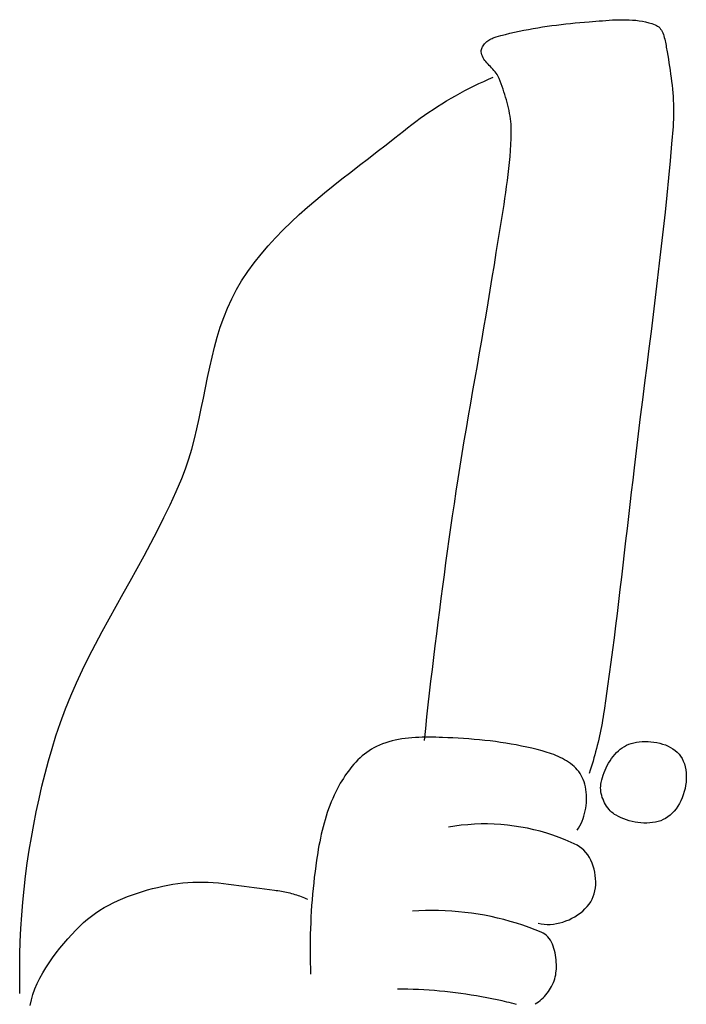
# Model space of a CAD drawing. Header units: inches. Extents: x 21 to 132, y 19 to 196.
# Tile 22 of 54: x 77.918 to 78.085, y 48.8 to 49.046. Entities that reach past the tile are written whole.
import ezdxf

# ---------------------------------------------------------------- set-up
doc = ezdxf.new("R2010")
doc.units = ezdxf.units.IN
doc.header["$MEASUREMENT"] = 0
doc.layers.add('fur', color=253, linetype='Continuous')

# ---------------------------------------------------------------- blocks, each defined once
blk = doc.blocks.new('dp5')
at = {"layer": 'fur', "linetype": 'Continuous'}
for p, q in [((942.64712, 1455.9879), (943.44603, 1456.1325)), ((943.44603, 1456.1325), (944.24655, 1456.2687)), ((944.24655, 1456.2687), (945.04875, 1456.3967)), ((945.04875, 1456.3967), (945.85221, 1456.5169)), ((945.85221, 1456.5169), (946.6568, 1456.6298)), ((946.6568, 1456.6298), (947.46257, 1456.7352)), ((947.46257, 1456.7352), (948.26912, 1456.8338)), ((948.26912, 1456.8338), (949.07636, 1456.9259)), ((949.07636, 1456.9259), (949.8841, 1457.0117)), ((949.8841, 1457.0117), (950.69225, 1457.0913)), ((950.69225, 1457.0913), (951.50069, 1457.1653)), ((951.50069, 1457.1653), (952.30898, 1457.2339)), ((952.30898, 1457.2339), (953.11714, 1457.2974)), ((953.11714, 1457.2974), (953.68587, 1457.3418)), ((953.68587, 1457.3418), (954.25775, 1457.3889)), ((954.25775, 1457.3889), (954.8325, 1457.4368)), ((954.8325, 1457.4368), (955.40949, 1457.4837)), ((955.40949, 1457.4837), (955.9881, 1457.5284)), ((955.9881, 1457.5284), (956.56776, 1457.5686)), ((956.56776, 1457.5686), (957.1479, 1457.6034)), ((957.1479, 1457.6034), (957.72798, 1457.6306)), ((957.72798, 1457.6306), (958.30735, 1457.6488)), ((958.30735, 1457.6488), (958.88554, 1457.6562)), ((958.88554, 1457.6562), (959.46183, 1457.6514)), ((959.46183, 1457.6514), (960.03581, 1457.6325)), ((960.03581, 1457.6325), (960.60685, 1457.5982)), ((960.60685, 1457.5982), (961.17418, 1457.5464)), ((961.17418, 1457.5464), (961.73751, 1457.4757)), ((961.73751, 1457.4757), (962.2963, 1457.3844)), ((962.2963, 1457.3844), (962.84961, 1457.2712)), ((962.84961, 1457.2712), (963.39719, 1457.1339)), ((963.39719, 1457.1339), (963.93838, 1456.9711)), ((963.93838, 1456.9711), (964.47244, 1456.7813)), ((964.47244, 1456.7813), (964.69947, 1456.6772)), ((964.69947, 1456.6772), (964.90667, 1456.5483)), ((964.90667, 1456.5483), (965.09524, 1456.397)), ((965.09524, 1456.397), (965.26623, 1456.2247)), ((965.26623, 1456.2247), (965.4209, 1456.0334)), ((936.2066, 1454.3465), (936.38978, 1454.4397)), ((936.38978, 1454.4397), (936.57373, 1454.5236)), ((936.57373, 1454.5236), (936.75712, 1454.5979)), ((936.75712, 1454.5979), (936.93847, 1454.6623)), ((936.93847, 1454.6623), (937.11654, 1454.7167)), ((937.11654, 1454.7167), (937.89885, 1454.9282)), ((937.89885, 1454.9282), (938.68403, 1455.1291)), ((938.68403, 1455.1291), (939.47187, 1455.3202)), ((939.47187, 1455.3202), (940.2623, 1455.5011)), ((940.2623, 1455.5011), (941.05512, 1455.6727)), ((941.05512, 1455.6727), (941.8501, 1455.8349)), ((941.8501, 1455.8349), (942.64712, 1455.9879)), ((965.4209, 1456.0334), (965.56023, 1455.8248)), ((965.56023, 1455.8248), (965.68548, 1455.6011)), ((965.68548, 1455.6011), (965.7977, 1455.3638)), ((965.7977, 1455.3638), (965.89787, 1455.1148)), ((965.89787, 1455.1148), (965.98739, 1454.8562)), ((965.98739, 1454.8562), (966.06725, 1454.5894)), ((966.06725, 1454.5894), (966.13863, 1454.3168)), ((934.59716, 1452.6684), (934.65838, 1452.8389)), ((934.65838, 1452.8389), (934.73767, 1453.0052)), ((934.73767, 1453.0052), (934.8335, 1453.1669)), ((934.8335, 1453.1669), (934.94446, 1453.3235)), ((934.94446, 1453.3235), (935.06915, 1453.4748)), ((935.06915, 1453.4748), (935.20616, 1453.6201)), ((935.20616, 1453.6201), (935.35411, 1453.7592)), ((935.35411, 1453.7592), (935.51144, 1453.8916)), ((935.51144, 1453.8916), (935.67682, 1454.017)), ((935.67682, 1454.017), (935.84865, 1454.135)), ((935.84865, 1454.135), (936.02574, 1454.2449)), ((936.02574, 1454.2449), (936.2066, 1454.3465)), ((966.13863, 1454.3168), (966.20258, 1454.0394)), ((966.20258, 1454.0394), (966.26009, 1453.7601)), ((966.26009, 1453.7601), (966.3127, 1453.48)), ((966.3127, 1453.48), (966.36103, 1453.2014)), ((966.36103, 1453.2014), (966.40663, 1452.9256)), ((966.40663, 1452.9256), (966.45041, 1452.655)), ((934.53439, 1452.3165), (934.55541, 1452.4941)), ((934.53579, 1452.1359), (934.53439, 1452.3165)), ((934.57159, 1451.8633), (934.53579, 1452.1359)), ((934.55541, 1452.4941), (934.59716, 1452.6684)), ((934.63736, 1451.6017), (934.57159, 1451.8633)), ((934.72997, 1451.3502), (934.63736, 1451.6017)), ((934.84681, 1451.1074), (934.72997, 1451.3502)), ((934.98474, 1450.8724), (934.84681, 1451.1074)), ((966.45041, 1452.655), (966.49349, 1452.391)), ((966.49349, 1452.391), (966.53713, 1452.1359)), ((966.53713, 1452.1359), (966.64851, 1451.4978)), ((966.64851, 1451.4978), (966.7573, 1450.8581)), ((935.14109, 1450.6436), (934.98474, 1450.8724)), ((935.31285, 1450.4203), (935.14109, 1450.6436)), ((935.49708, 1450.2013), (935.31285, 1450.4203)), ((935.6909, 1449.9853), (935.49708, 1450.2013)), ((935.89166, 1449.7715), (935.6909, 1449.9853)), ((936.09607, 1449.5585), (935.89166, 1449.7715)), ((936.30159, 1449.345), (936.09607, 1449.5585)), ((936.50501, 1449.1301), (936.30159, 1449.345)), ((966.7573, 1450.8581), (966.86314, 1450.2173)), ((966.86314, 1450.2173), (966.96506, 1449.5751)), ((966.96506, 1449.5751), (967.06257, 1448.932)), ((935.77076, 1447.3906), (936.60021, 1447.7485)), ((936.70381, 1448.9127), (936.50501, 1449.1301)), ((936.89476, 1448.6916), (936.70381, 1448.9127)), ((937.07507, 1448.4655), (936.89476, 1448.6916)), ((937.242, 1448.2338), (937.07507, 1448.4655)), ((937.39253, 1447.9945), (937.242, 1448.2338)), ((937.52366, 1447.7472), (937.39253, 1447.9945)), ((937.63266, 1447.4907), (937.52366, 1447.7472)), ((967.06257, 1448.932), (967.15511, 1448.2876)), ((967.15511, 1448.2876), (967.24197, 1447.6427)), ((967.24197, 1447.6427), (967.32245, 1446.9968)), ((932.50003, 1445.8398), (933.31022, 1446.2452)), ((933.31022, 1446.2452), (934.12566, 1446.6387)), ((934.12566, 1446.6387), (934.94586, 1447.0208)), ((934.94586, 1447.0208), (935.77076, 1447.3906)), ((937.79728, 1447.0429), (937.63266, 1447.4907)), ((937.95972, 1446.5931), (937.79728, 1447.0429)), ((938.1195, 1446.1408), (937.95972, 1446.5931)), ((938.27578, 1445.6865), (938.1195, 1446.1408)), ((967.32245, 1446.9968), (967.39608, 1446.3506)), ((967.39608, 1446.3506), (967.46206, 1445.7036)), ((929.31483, 1444.1052), (930.10225, 1444.5556)), ((930.10225, 1444.5556), (930.89577, 1444.995)), ((930.89577, 1444.995), (931.69516, 1445.4231)), ((931.69516, 1445.4231), (932.50003, 1445.8398)), ((938.42786, 1445.2298), (938.27578, 1445.6865)), ((938.57496, 1444.7712), (938.42786, 1445.2298)), ((938.71625, 1444.3107), (938.57496, 1444.7712)), ((938.85123, 1443.8484), (938.71625, 1444.3107)), ((967.46206, 1445.7036), (967.51999, 1445.0563)), ((967.51999, 1445.0563), (967.5691, 1444.4085)), ((967.5691, 1444.4085), (967.60867, 1443.761)), ((926.2298, 1442.1953), (926.99081, 1442.6887)), ((926.99081, 1442.6887), (927.75883, 1443.1716)), ((927.75883, 1443.1716), (928.53357, 1443.6436)), ((928.53357, 1443.6436), (929.31483, 1444.1052)), ((938.97886, 1443.3845), (938.85123, 1443.8484)), ((939.09872, 1442.919), (938.97886, 1443.3845)), ((939.20981, 1442.4521), (939.09872, 1442.919)), ((967.60867, 1443.761), (967.6383, 1443.1132)), ((967.6383, 1443.1132), (967.65715, 1442.4655)), ((923.9904, 1440.6531), (924.72935, 1441.1773)), ((924.72935, 1441.1773), (925.47586, 1441.6915)), ((925.47586, 1441.6915), (926.2298, 1442.1953)), ((939.31146, 1441.9836), (939.20981, 1442.4521)), ((939.40308, 1441.5138), (939.31146, 1441.9836)), ((939.48378, 1441.0431), (939.40308, 1441.5138)), ((939.55277, 1440.5712), (939.48378, 1441.0431)), ((967.6603, 1441.1709), (967.64335, 1440.5239)), ((967.65715, 1442.4655), (967.66471, 1441.8181)), ((967.66471, 1441.8181), (967.6603, 1441.1709)), ((921.82182, 1439.0212), (922.53653, 1439.5749)), ((922.53653, 1439.5749), (923.25944, 1440.119)), ((923.25944, 1440.119), (923.9904, 1440.6531)), ((939.60944, 1440.0984), (939.55277, 1440.5712)), ((939.65295, 1439.6249), (939.60944, 1440.0984)), ((939.68251, 1439.1504), (939.65295, 1439.6249)), ((939.69757, 1438.6751), (939.68251, 1439.1504)), ((967.56938, 1439.232), (967.32638, 1436.281)), ((967.6133, 1439.8777), (967.56938, 1439.232)), ((967.64335, 1440.5239), (967.6133, 1439.8777)), ((919.62985, 1437.2683), (921.11573, 1438.4577)), ((921.11573, 1438.4577), (921.82182, 1439.0212)), ((939.6699, 1437.1604), (939.69736, 1438.1999)), ((939.69736, 1438.1999), (939.69757, 1438.6751)), ((916.61354, 1434.9124), (918.12765, 1436.0875)), ((918.12765, 1436.0875), (919.62985, 1437.2683)), ((939.56188, 1435.0842), (939.62437, 1436.1217)), ((939.62437, 1436.1217), (939.6699, 1437.1604)), ((967.32638, 1436.281), (967.06551, 1433.3318)), ((915.09165, 1433.7395), (916.61354, 1434.9124)), ((939.48385, 1434.048), (939.56188, 1435.0842)), ((912.04242, 1431.3875), (913.56654, 1432.5656)), ((913.56654, 1432.5656), (915.09165, 1433.7395)), ((939.28568, 1431.9779), (939.39131, 1433.0124)), ((939.39131, 1433.0124), (939.48385, 1434.048)), ((967.06551, 1433.3318), (966.78812, 1430.3841)), ((910.52354, 1430.2023), (912.04242, 1431.3875)), ((939.03974, 1429.9112), (939.16814, 1430.9441)), ((939.16814, 1430.9441), (939.28568, 1431.9779)), ((907.51942, 1427.7964), (909.01455, 1429.0063)), ((909.01455, 1429.0063), (910.52354, 1430.2023)), ((938.90202, 1428.8788), (939.03974, 1429.9112)), ((966.78812, 1430.3841), (966.49545, 1427.4379)), ((906.04286, 1426.5696), (907.51942, 1427.7964)), ((938.60305, 1426.8161), (938.75597, 1427.8472)), ((938.75597, 1427.8472), (938.90202, 1428.8788)), ((966.49545, 1427.4379), (966.18906, 1424.493)), ((904.58892, 1425.3224), (906.04286, 1426.5696)), ((938.28117, 1424.7556), (938.44432, 1425.7857)), ((938.44432, 1425.7857), (938.60305, 1426.8161)), ((901.76671, 1422.7541), (903.16216, 1424.0517)), ((903.16216, 1424.0517), (904.58892, 1425.3224)), ((938.11467, 1423.7261), (938.28117, 1424.7556)), ((966.18906, 1424.493), (965.8702, 1421.5493)), ((900.40706, 1421.4267), (901.76671, 1422.7541)), ((937.77682, 1421.6678), (937.94613, 1422.6968)), ((937.94613, 1422.6968), (938.11467, 1423.7261)), ((899.08762, 1420.0659), (900.40706, 1421.4267)), ((937.4408, 1419.6106), (937.608, 1420.6392)), ((937.608, 1420.6392), (937.77682, 1421.6678)), ((965.8702, 1421.5493), (965.54034, 1418.6067)), ((897.81245, 1418.6686), (899.08762, 1420.0659)), ((937.2766, 1418.5823), (937.4408, 1419.6106)), ((895.41306, 1415.7517), (896.58624, 1417.2315)), ((896.58624, 1417.2315), (897.81245, 1418.6686)), ((936.77897, 1415.3822), (937.11654, 1417.5537)), ((937.11654, 1417.5537), (937.2766, 1418.5823)), ((965.54034, 1418.6067), (965.20067, 1415.6649)), ((894.29746, 1414.2258), (895.41306, 1415.7517)), ((965.20067, 1415.6649), (964.85266, 1412.7239)), ((893.24357, 1412.6502), (894.29746, 1414.2258)), ((936.43258, 1413.212), (936.77897, 1415.3822)), ((892.33685, 1411.1274), (893.24357, 1412.6502)), ((936.07855, 1411.0428), (936.43258, 1413.212)), ((964.85266, 1412.7239), (964.49752, 1409.7836)), ((891.52492, 1409.5623), (892.33685, 1411.1274)), ((935.7178, 1408.875), (936.07855, 1411.0428)), ((890.79886, 1407.9589), (891.52492, 1409.5623)), ((935.35144, 1406.7079), (935.7178, 1408.875)), ((964.49752, 1409.7836), (964.13676, 1406.844)), ((890.14985, 1406.321), (890.79886, 1407.9589)), ((889.5688, 1404.6523), (890.14985, 1406.321)), ((934.98046, 1404.5417), (935.35144, 1406.7079)), ((964.13676, 1406.844), (963.77174, 1403.9048)), ((889.04672, 1402.9571), (889.5688, 1404.6523)), ((934.60598, 1402.3757), (934.98046, 1404.5417)), ((963.77174, 1403.9048), (963.40384, 1400.9658)), ((888.57473, 1401.239), (889.04672, 1402.9571)), ((934.22898, 1400.2104), (934.60598, 1402.3757)), ((888.14386, 1399.5018), (888.57473, 1401.239)), ((933.85057, 1398.0453), (934.22898, 1400.2104)), ((963.40384, 1400.9658), (963.03419, 1398.0271)), ((887.74514, 1397.7497), (888.14386, 1399.5018)), ((887.36961, 1395.9861), (887.74514, 1397.7497)), ((933.47175, 1395.8804), (933.85057, 1398.0453)), ((963.03419, 1398.0271), (962.6644, 1395.0884)), ((887.00843, 1394.2153), (887.36961, 1395.9861)), ((933.09348, 1393.7152), (933.47175, 1395.8804)), ((962.6644, 1395.0884), (962.29574, 1392.1497)), ((886.65244, 1392.4408), (887.00843, 1394.2153)), ((932.71697, 1391.5498), (933.09348, 1393.7152)), ((886.29288, 1390.6669), (886.65244, 1392.4408)), ((962.29574, 1392.1497), (961.92952, 1389.2106)), ((885.92057, 1388.8972), (886.29288, 1390.6669)), ((932.34312, 1389.3839), (932.71697, 1391.5498)), ((885.52683, 1387.1354), (885.92057, 1388.8972)), ((931.97305, 1387.2174), (932.34312, 1389.3839)), ((961.92952, 1389.2106), (961.56723, 1386.2712)), ((885.10247, 1385.3858), (885.52683, 1387.1354)), ((931.60781, 1385.0504), (931.97305, 1387.2174)), ((884.6386, 1383.6521), (885.10247, 1385.3858)), ((931.24846, 1382.8822), (931.60781, 1385.0504)), ((961.56723, 1386.2712), (961.20998, 1383.3314)), ((884.12634, 1381.938), (884.6386, 1383.6521)), ((961.20998, 1383.3314), (960.85938, 1380.391)), ((883.5567, 1380.2475), (884.12634, 1381.938)), ((930.89605, 1380.7129), (931.24846, 1382.8822)), ((882.92065, 1378.5846), (883.5567, 1380.2475)), ((930.55147, 1378.5425), (930.89605, 1380.7129)), ((960.85938, 1380.391), (960.61393, 1378.299)), ((881.95671, 1376.3106), (882.92065, 1378.5846)), ((930.21601, 1376.3707), (930.55147, 1378.5425)), ((960.61393, 1378.299), (960.3703, 1376.2068)), ((929.89042, 1374.1973), (930.21601, 1376.3707)), ((880.9356, 1374.0608), (881.95671, 1376.3106)), ((960.3703, 1376.2068), (960.12835, 1374.1143)), ((879.86469, 1371.8321), (880.9356, 1374.0608)), ((929.59313, 1372.1639), (929.89042, 1374.1973)), ((960.12835, 1374.1143), (959.8871, 1372.0218)), ((878.75154, 1369.6214), (879.86469, 1371.8321)), ((929.29998, 1370.1298), (929.59313, 1372.1639)), ((959.8871, 1372.0218), (959.64634, 1369.929)), ((877.60337, 1367.4258), (878.75154, 1369.6214)), ((929.01096, 1368.095), (929.29998, 1370.1298)), ((959.64634, 1369.929), (959.40537, 1367.8364)), ((928.726, 1366.0597), (929.01096, 1368.095)), ((876.42774, 1365.2419), (877.60337, 1367.4258)), ((959.40537, 1367.8364), (959.16349, 1365.7437)), ((875.23207, 1363.0669), (876.42774, 1365.2419)), ((928.44517, 1364.0238), (928.726, 1366.0597)), ((959.16349, 1365.7437), (958.92035, 1363.6512)), ((874.02372, 1360.8975), (875.23207, 1363.0669)), ((928.16855, 1361.9871), (928.44517, 1364.0238)), ((958.92035, 1363.6512), (958.67539, 1361.559)), ((927.89599, 1359.9501), (928.16855, 1361.9871)), ((958.67539, 1361.559), (958.42798, 1359.4673)), ((872.81026, 1358.731), (874.02372, 1360.8975)), ((927.62749, 1357.9125), (927.89599, 1359.9501)), ((958.42798, 1359.4673), (958.17769, 1357.3757)), ((871.59898, 1356.5639), (872.81026, 1358.731)), ((927.36319, 1355.8742), (927.62749, 1357.9125)), ((870.39736, 1354.3934), (871.59898, 1356.5639)), ((958.17769, 1357.3757), (957.92362, 1355.2847)), ((869.21276, 1352.2164), (870.39736, 1354.3934)), ((927.1031, 1353.8355), (927.36319, 1355.8742)), ((957.92362, 1355.2847), (957.66549, 1353.1943)), ((926.847, 1351.7963), (927.1031, 1353.8355)), ((957.66549, 1353.1943), (957.40288, 1351.1045)), ((868.05281, 1350.0296), (869.21276, 1352.2164)), ((926.5951, 1349.7566), (926.847, 1351.7963)), ((957.40288, 1351.1045), (957.13501, 1349.0153)), ((866.92461, 1347.8302), (868.05281, 1350.0296)), ((926.34734, 1347.7162), (926.5951, 1349.7566)), ((865.83583, 1345.6153), (866.92461, 1347.8302)), ((926.10371, 1345.6755), (926.34734, 1347.7162)), ((957.13501, 1349.0153), (956.86133, 1346.9269)), ((956.86133, 1346.9269), (956.58135, 1344.8396)), ((864.79385, 1343.3813), (865.83583, 1345.6153)), ((925.86428, 1343.6343), (926.10371, 1345.6755)), ((956.58135, 1344.8396), (956.29449, 1342.7528)), ((863.80616, 1341.1254), (864.79385, 1343.3813)), ((925.62892, 1341.5925), (925.86428, 1343.6343)), ((956.29449, 1342.7528), (956.00015, 1340.6673)), ((862.87997, 1338.8446), (863.80616, 1341.1254)), ((925.39762, 1339.5504), (925.62892, 1341.5925)), ((925.17059, 1337.5078), (925.39762, 1339.5504)), ((956.00015, 1340.6673), (955.69803, 1338.5829)), ((862.02292, 1336.5355), (862.87997, 1338.8446)), ((924.94776, 1335.4649), (925.17059, 1337.5078)), ((955.52606, 1337.4818), (955.43282, 1336.932)), ((955.61439, 1338.0321), (955.52606, 1337.4818)), ((955.69803, 1338.5829), (955.61439, 1338.0321)), ((861.24237, 1334.1956), (862.02292, 1336.5355)), ((955.23178, 1335.8348), (955.1239, 1335.2873)), ((955.33468, 1336.383), (955.23178, 1335.8348)), ((955.43282, 1336.932), (955.33468, 1336.383)), ((860.58881, 1332.0507), (861.24237, 1334.1956)), ((923.16929, 1333.9311), (922.58613, 1333.8916)), ((923.75378, 1333.9594), (923.16929, 1333.9311)), ((924.33904, 1333.9776), (923.75378, 1333.9594)), ((924.92429, 1333.9869), (924.33904, 1333.9776)), ((924.72907, 1333.4214), (924.94776, 1335.4649)), ((925.50892, 1333.9883), (924.92429, 1333.9869)), ((926.09208, 1333.9829), (925.50892, 1333.9883)), ((926.67307, 1333.9719), (926.09208, 1333.9829)), ((927.25132, 1333.9566), (926.67307, 1333.9719)), ((927.82594, 1333.9376), (927.25132, 1333.9566)), ((928.73839, 1333.9024), (927.82594, 1333.9376)), ((954.89407, 1334.1951), (954.77191, 1333.6503)), ((955.01141, 1334.7406), (954.89407, 1334.1951)), ((955.1239, 1335.2873), (955.01141, 1334.7406)), ((916.47064, 1332.3892), (916.03276, 1332.1631)), ((916.99103, 1332.6274), (916.47064, 1332.3892)), ((917.52053, 1332.8417), (916.99103, 1332.6274)), ((918.05865, 1333.0336), (917.52053, 1332.8417)), ((918.60468, 1333.204), (918.05865, 1333.0336)), ((919.15779, 1333.3542), (918.60468, 1333.204)), ((919.71727, 1333.485), (919.15779, 1333.3542)), ((920.2825, 1333.598), (919.71727, 1333.485)), ((920.85262, 1333.6938), (920.2825, 1333.598)), ((921.42717, 1333.7739), (920.85262, 1333.6938)), ((922.00521, 1333.8395), (921.42717, 1333.7739)), ((922.58613, 1333.8916), (922.00521, 1333.8395)), ((929.65155, 1333.8605), (928.73839, 1333.9024)), ((930.56548, 1333.8112), (929.65155, 1333.8605)), ((931.47948, 1333.754), (930.56548, 1333.8112)), ((932.39355, 1333.6886), (931.47948, 1333.754)), ((933.30713, 1333.6142), (932.39355, 1333.6886)), ((934.22008, 1333.5307), (933.30713, 1333.6142)), ((935.13219, 1333.4371), (934.22008, 1333.5307)), ((936.04297, 1333.3332), (935.13219, 1333.4371)), ((936.9522, 1333.2186), (936.04297, 1333.3332)), ((937.85941, 1333.0922), (936.9522, 1333.2186)), ((938.76458, 1332.9541), (937.85941, 1333.0922)), ((939.66731, 1332.8035), (938.76458, 1332.9541)), ((940.56716, 1332.6398), (939.66731, 1332.8035)), ((941.46399, 1332.4626), (940.56716, 1332.6398)), ((942.35747, 1332.2716), (941.46399, 1332.4626)), ((943.24709, 1332.0661), (942.35747, 1332.2716)), ((954.51336, 1332.5643), (954.37697, 1332.0233)), ((954.64491, 1333.1069), (954.51336, 1332.5643)), ((954.77191, 1333.6503), (954.64491, 1333.1069)), ((958.82284, 1332.1649), (959.18311, 1332.3956)), ((959.18311, 1332.3956), (959.55689, 1332.5974)), ((959.55689, 1332.5974), (959.94377, 1332.7679)), ((959.94377, 1332.7679), (960.34333, 1332.9053)), ((960.34333, 1332.9053), (960.79227, 1333.023)), ((960.79227, 1333.023), (961.2602, 1333.1159)), ((961.2602, 1333.1159), (961.74347, 1333.1838)), ((961.74347, 1333.1838), (962.23893, 1333.227)), ((962.23893, 1333.227), (962.74335, 1333.2445)), ((962.74335, 1333.2445), (963.25331, 1333.2365)), ((963.25331, 1333.2365), (963.76543, 1333.2027)), ((963.76543, 1333.2027), (964.27658, 1333.1432)), ((964.27658, 1333.1432), (964.78325, 1333.0572)), ((964.78325, 1333.0572), (965.28228, 1332.9451)), ((965.28228, 1332.9451), (965.77017, 1332.8061)), ((965.77017, 1332.8061), (966.2437, 1332.6405)), ((966.2437, 1332.6405), (966.69979, 1332.4477)), ((966.69979, 1332.4477), (967.13472, 1332.2279)), ((967.13472, 1332.2279), (967.54528, 1331.9807)), ((859.9707, 1329.8924), (860.58881, 1332.0507)), ((914.0068, 1330.7447), (913.63421, 1330.411)), ((914.39025, 1331.0633), (914.0068, 1330.7447)), ((914.78449, 1331.3655), (914.39025, 1331.0633)), ((915.18958, 1331.6503), (914.78449, 1331.3655)), ((915.6056, 1331.9165), (915.18958, 1331.6503)), ((916.03276, 1332.1631), (915.6056, 1331.9165)), ((944.13293, 1331.8453), (943.24709, 1332.0661)), ((945.01443, 1331.6091), (944.13293, 1331.8453)), ((945.89116, 1331.3569), (945.01443, 1331.6091)), ((946.26431, 1331.2407), (945.89116, 1331.3569)), ((946.64062, 1331.1129), (946.26431, 1331.2407)), ((947.01853, 1330.9734), (946.64062, 1331.1129)), ((947.39617, 1330.822), (947.01853, 1330.9734)), ((947.77219, 1330.659), (947.39617, 1330.822)), ((948.14471, 1330.4839), (947.77219, 1330.659)), ((954.08998, 1330.9445), (953.93959, 1330.4074)), ((954.23589, 1331.4833), (954.08998, 1330.9445)), ((954.37697, 1332.0233), (954.23589, 1331.4833)), ((956.96381, 1330.2858), (957.23581, 1330.6476)), ((957.23581, 1330.6476), (957.52343, 1330.9927)), ((957.52343, 1330.9927), (957.82633, 1331.3191)), ((957.82633, 1331.3191), (958.14407, 1331.6245)), ((958.14407, 1331.6245), (958.47638, 1331.9072)), ((958.47638, 1331.9072), (958.82284, 1332.1649)), ((967.54528, 1331.9807), (967.92831, 1331.7055)), ((967.92831, 1331.7055), (968.28044, 1331.4026)), ((968.28044, 1331.4026), (968.59826, 1331.0717)), ((968.59826, 1331.0717), (968.87845, 1330.7124)), ((968.87845, 1330.7124), (969.11788, 1330.3247)), ((859.3881, 1327.7217), (859.9707, 1329.8924)), ((912.25151, 1328.9439), (911.93251, 1328.5497)), ((912.58102, 1329.3283), (912.25151, 1328.9439)), ((912.92132, 1329.7018), (912.58102, 1329.3283)), ((913.27241, 1330.063), (912.92132, 1329.7018)), ((913.63421, 1330.411), (913.27241, 1330.063)), ((948.51226, 1330.2967), (948.14471, 1330.4839)), ((948.87315, 1330.0972), (948.51226, 1330.2967)), ((949.22564, 1329.8854), (948.87315, 1330.0972)), ((949.56811, 1329.6612), (949.22564, 1329.8854)), ((949.89916, 1329.4244), (949.56811, 1329.6612)), ((950.2169, 1329.1751), (949.89916, 1329.4244)), ((950.51972, 1328.9129), (950.2169, 1329.1751)), ((950.80608, 1328.6379), (950.51972, 1328.9129)), ((953.62451, 1329.3373), (953.46003, 1328.8044)), ((953.78436, 1329.8715), (953.62451, 1329.3373)), ((953.93959, 1330.4074), (953.78436, 1329.8715)), ((956.0391, 1328.7115), (956.24511, 1329.1199)), ((956.24511, 1329.1199), (956.46815, 1329.52)), ((956.46815, 1329.52), (956.70771, 1329.9092)), ((956.70771, 1329.9092), (956.96381, 1330.2858)), ((969.11788, 1330.3247), (969.33622, 1329.8713)), ((969.33622, 1329.8713), (969.51492, 1329.3953)), ((969.51492, 1329.3953), (969.65481, 1328.8991)), ((969.65481, 1328.8991), (969.7568, 1328.3863)), ((858.84123, 1325.5395), (859.3881, 1327.7217)), ((911.03925, 1327.3174), (910.76262, 1326.8937)), ((911.32645, 1327.7353), (911.03925, 1327.3174)), ((911.62415, 1328.1465), (911.32645, 1327.7353)), ((911.93251, 1328.5497), (911.62415, 1328.1465)), ((951.07416, 1328.3499), (950.80608, 1328.6379)), ((951.32255, 1328.0489), (951.07416, 1328.3499)), ((951.54944, 1327.7346), (951.32255, 1328.0489)), ((951.75322, 1327.407), (951.54944, 1327.7346)), ((951.93233, 1327.066), (951.75322, 1327.407)), ((953.29093, 1328.2732), (953.11714, 1327.7438)), ((953.46003, 1328.8044), (953.29093, 1328.2732)), ((955.3931, 1327.033), (955.52725, 1327.4552)), ((955.52725, 1327.4552), (955.67988, 1327.8772)), ((955.67988, 1327.8772), (955.85059, 1328.2965)), ((955.85059, 1328.2965), (956.0391, 1328.7115)), ((969.7568, 1328.3863), (969.82201, 1327.8601)), ((969.82201, 1327.8601), (969.85143, 1327.3235)), ((969.85143, 1327.3235), (969.84597, 1326.7799)), ((858.33008, 1323.3467), (858.84123, 1325.5395)), ((909.99558, 1325.5991), (909.76071, 1325.1632)), ((910.24083, 1326.0335), (909.99558, 1325.5991)), ((910.49651, 1326.4654), (910.24083, 1326.0335)), ((910.76262, 1326.8937), (910.49651, 1326.4654)), ((952.08497, 1326.7116), (951.93233, 1327.066)), ((952.23249, 1326.2931), (952.08497, 1326.7116)), ((952.35795, 1325.8634), (952.23249, 1326.2931)), ((952.46162, 1325.4242), (952.35795, 1325.8634)), ((955.0968, 1325.2473), (955.10205, 1325.5694)), ((955.10205, 1325.5694), (955.13021, 1325.886)), ((955.13021, 1325.886), (955.18184, 1326.1955)), ((955.18184, 1326.1955), (955.2778, 1326.6124)), ((955.2778, 1326.6124), (955.3931, 1327.033)), ((969.73438, 1325.6844), (969.63029, 1325.1384)), ((969.8066, 1326.2324), (969.73438, 1325.6844)), ((969.84597, 1326.7799), (969.8066, 1326.2324)), ((909.18946, 1324.0063), (908.92538, 1323.4173)), ((909.46777, 1324.5884), (909.18946, 1324.0063)), ((909.76071, 1325.1632), (909.46777, 1324.5884)), ((952.54358, 1324.9766), (952.46162, 1325.4242)), ((952.60403, 1324.5224), (952.54358, 1324.9766)), ((952.64319, 1324.0629), (952.60403, 1324.5224)), ((952.66119, 1323.6), (952.64319, 1324.0629)), ((955.1134, 1324.9211), (955.0968, 1325.2473)), ((955.15136, 1324.593), (955.1134, 1324.9211)), ((955.20978, 1324.2641), (955.15136, 1324.593)), ((955.28803, 1323.9362), (955.20978, 1324.2641)), ((955.38519, 1323.6112), (955.28803, 1323.9362)), ((969.33041, 1324.0671), (969.13665, 1323.5479)), ((969.4953, 1324.5983), (969.33041, 1324.0671)), ((969.63029, 1325.1384), (969.4953, 1324.5983)), ((857.85501, 1321.1444), (858.33008, 1323.3467)), ((908.4379, 1322.2203), (908.21361, 1321.6134)), ((908.67509, 1322.8217), (908.4379, 1322.2203)), ((908.92538, 1323.4173), (908.67509, 1322.8217)), ((952.52537, 1321.7416), (952.59016, 1322.2042)), ((952.59016, 1322.2042), (952.63443, 1322.6689)), ((952.63443, 1322.6689), (952.65832, 1323.1349)), ((952.65832, 1323.1349), (952.66119, 1323.6)), ((955.50056, 1323.2902), (955.38519, 1323.6112)), ((955.63365, 1322.9754), (955.50056, 1323.2902)), ((955.78342, 1322.6683), (955.63365, 1322.9754)), ((955.94915, 1322.3702), (955.78342, 1322.6683)), ((956.13016, 1322.0833), (955.94915, 1322.3702)), ((956.32581, 1321.8087), (956.13016, 1322.0833)), ((968.39154, 1322.0942), (968.09194, 1321.6549)), ((968.6662, 1322.5582), (968.39154, 1322.0942)), ((968.91481, 1323.0438), (968.6662, 1322.5582)), ((969.13665, 1323.5479), (968.91481, 1323.0438)), ((857.41601, 1318.9333), (857.85501, 1321.1444)), ((907.80144, 1320.3842), (907.61273, 1319.7631)), ((908.00171, 1321.0012), (907.80144, 1320.3842)), ((908.21361, 1321.6134), (908.00171, 1321.0012)), ((952.06563, 1319.946), (952.21036, 1320.3836)), ((952.21036, 1320.3836), (952.33532, 1320.8298)), ((952.33532, 1320.8298), (952.4404, 1321.2831)), ((952.4404, 1321.2831), (952.52537, 1321.7416)), ((956.53525, 1321.5485), (956.32581, 1321.8087)), ((956.75759, 1321.3041), (956.53525, 1321.5485)), ((956.99232, 1321.0771), (956.75759, 1321.3041)), ((957.23855, 1320.8693), (956.99232, 1321.0771)), ((957.49548, 1320.6823), (957.23855, 1320.8693)), ((957.76258, 1320.5178), (957.49548, 1320.6823)), ((958.17867, 1320.2979), (957.76258, 1320.5178)), ((967.05326, 1320.5178), (966.68788, 1320.2329)), ((967.42185, 1320.8636), (967.05326, 1320.5178)), ((967.76839, 1321.2435), (967.42185, 1320.8636)), ((968.09194, 1321.6549), (967.76839, 1321.2435)), ((857.01316, 1316.7142), (857.41601, 1318.9333)), ((907.4348, 1319.1382), (907.2671, 1318.51)), ((907.61273, 1319.7631), (907.4348, 1319.1382)), ((931.08308, 1318.7929), (929.9653, 1318.6419)), ((932.20981, 1318.9067), (931.08308, 1318.7929)), ((933.34384, 1318.9832), (932.20981, 1318.9067)), ((934.4834, 1319.023), (933.34384, 1318.9832)), ((935.62667, 1319.0259), (934.4834, 1319.023)), ((936.77204, 1318.9927), (935.62667, 1319.0259)), ((937.91762, 1318.923), (936.77204, 1318.9927)), ((939.06173, 1318.8176), (937.91762, 1318.923)), ((940.20269, 1318.6764), (939.06173, 1318.8176)), ((941.33868, 1318.4999), (940.20269, 1318.6764)), ((951.29327, 1318.3098), (951.51505, 1318.6985)), ((951.51505, 1318.6985), (951.71777, 1319.1017)), ((951.71777, 1319.1017), (951.90137, 1319.5181)), ((951.90137, 1319.5181), (952.06563, 1319.946)), ((958.6155, 1320.0943), (958.17867, 1320.2979)), ((959.07026, 1319.9081), (958.6155, 1320.0943)), ((959.54036, 1319.7406), (959.07026, 1319.9081)), ((960.02355, 1319.5929), (959.54036, 1319.7406)), ((960.51691, 1319.466), (960.02355, 1319.5929)), ((961.01797, 1319.3609), (960.51691, 1319.466)), ((961.52407, 1319.2792), (961.01797, 1319.3609)), ((962.03277, 1319.2216), (961.52407, 1319.2792)), ((962.54126, 1319.1897), (962.03277, 1319.2216)), ((963.04722, 1319.1841), (962.54126, 1319.1897)), ((963.54786, 1319.2062), (963.04722, 1319.1841)), ((964.04073, 1319.2572), (963.54786, 1319.2062)), ((964.52308, 1319.3382), (964.04073, 1319.2572)), ((964.99241, 1319.4504), (964.52308, 1319.3382)), ((965.44619, 1319.5947), (964.99241, 1319.4504)), ((965.88169, 1319.7725), (965.44619, 1319.5947)), ((966.29645, 1319.9849), (965.88169, 1319.7725)), ((966.68788, 1320.2329), (966.29645, 1319.9849)), ((906.96127, 1317.2449), (906.82201, 1316.6091)), ((907.10949, 1317.8787), (906.96127, 1317.2449)), ((907.2671, 1318.51), (907.10949, 1317.8787)), ((929.9653, 1318.6419), (928.85832, 1318.4531)), ((942.46808, 1318.288), (941.33868, 1318.4999)), ((943.58893, 1318.0415), (942.46808, 1318.288)), ((944.6997, 1317.76), (943.58893, 1318.0415)), ((945.79849, 1317.4441), (944.6997, 1317.76)), ((946.88355, 1317.0941), (945.79849, 1317.4441)), ((947.95334, 1316.71), (946.88355, 1317.0941)), ((951.05265, 1317.937), (951.29327, 1318.3098)), ((856.64659, 1314.4883), (857.01316, 1316.7142)), ((906.56837, 1315.3329), (906.45321, 1314.6937)), ((906.69123, 1315.9717), (906.56837, 1315.3329)), ((906.82201, 1316.6091), (906.69123, 1315.9717)), ((949.00589, 1316.2922), (947.95334, 1316.71)), ((950.03968, 1315.8408), (949.00589, 1316.2922)), ((951.05265, 1315.3563), (950.03968, 1315.8408)), ((951.47085, 1315.1148), (951.05265, 1315.3563)), ((856.31652, 1312.2565), (856.64659, 1314.4883)), ((906.34491, 1314.054), (906.24327, 1313.4144)), ((906.45321, 1314.6937), (906.34491, 1314.054)), ((951.86242, 1314.8245), (951.47085, 1315.1148)), ((952.22668, 1314.4894), (951.86242, 1314.8245)), ((952.56305, 1314.1141), (952.22668, 1314.4894)), ((952.87085, 1313.7025), (952.56305, 1314.1141)), ((953.14964, 1313.2588), (952.87085, 1313.7025)), ((856.02301, 1310.0194), (856.31652, 1312.2565)), ((906.14765, 1312.7755), (906.01106, 1311.8029)), ((906.24327, 1313.4144), (906.14765, 1312.7755)), ((953.39853, 1312.7876), (953.14964, 1313.2588)), ((953.61701, 1312.293), (953.39853, 1312.7876)), ((953.80439, 1311.7789), (953.61701, 1312.293)), ((905.88343, 1310.8287), (905.76455, 1309.8529)), ((906.01106, 1311.8029), (905.88343, 1310.8287)), ((953.96011, 1311.2499), (953.80439, 1311.7789)), ((954.08354, 1310.7101), (953.96011, 1311.2499)), ((954.17397, 1310.1637), (954.08354, 1310.7101)), ((855.76621, 1307.7782), (856.02301, 1310.0194)), ((879.6378, 1308.2976), (880.50697, 1308.4796)), ((880.50697, 1308.4796), (881.3725, 1308.6463)), ((881.3725, 1308.6463), (882.2383, 1308.7874)), ((882.2383, 1308.7874), (883.10691, 1308.8933)), ((883.10691, 1308.8933), (883.97804, 1308.9666)), ((883.97804, 1308.9666), (884.85134, 1309.0096)), ((884.85134, 1309.0096), (885.72661, 1309.0249)), ((885.72661, 1309.0249), (886.60369, 1309.0148)), ((886.60369, 1309.0148), (887.48218, 1308.982)), ((887.48218, 1308.982), (888.36185, 1308.9289)), ((888.36185, 1308.9289), (889.24258, 1308.858)), ((889.24258, 1308.858), (890.124, 1308.7717)), ((890.124, 1308.7717), (891.00585, 1308.6728)), ((891.00585, 1308.6728), (891.88798, 1308.5634)), ((891.88798, 1308.5634), (892.77004, 1308.4461)), ((905.65465, 1308.8757), (905.55378, 1307.8975)), ((905.76455, 1309.8529), (905.65465, 1308.8757)), ((954.23078, 1309.6151), (954.17397, 1310.1637)), ((954.19309, 1307.9977), (954.24087, 1308.528)), ((954.2532, 1309.0685), (954.23078, 1309.6151)), ((954.24087, 1308.528), (954.2532, 1309.0685)), ((855.54626, 1305.5338), (855.76621, 1307.7782)), ((873.60077, 1306.5222), (874.44591, 1306.8356)), ((874.44591, 1306.8356), (875.29981, 1307.1275)), ((875.29981, 1307.1275), (876.16057, 1307.3991)), ((876.16057, 1307.3991), (877.02652, 1307.6509)), ((877.02652, 1307.6509), (877.89589, 1307.8841)), ((877.89589, 1307.8841), (878.76681, 1308.0993)), ((878.76681, 1308.0993), (879.6378, 1308.2976)), ((892.77004, 1308.4461), (893.65174, 1308.3234)), ((893.65174, 1308.3234), (894.53296, 1308.1979)), ((894.53296, 1308.1979), (895.41327, 1308.0721)), ((895.41327, 1308.0721), (896.29259, 1307.9482)), ((896.29259, 1307.9482), (897.17059, 1307.8289)), ((897.17059, 1307.8289), (898.04697, 1307.7167)), ((898.04697, 1307.7167), (898.9216, 1307.614)), ((898.9216, 1307.614), (899.21399, 1307.5792)), ((899.21399, 1307.5792), (899.50602, 1307.5397)), ((899.50602, 1307.5397), (899.79778, 1307.4956)), ((899.79778, 1307.4956), (900.08904, 1307.447)), ((900.08904, 1307.447), (900.3796, 1307.3937)), ((900.3796, 1307.3937), (900.66954, 1307.3359)), ((900.66954, 1307.3359), (900.9587, 1307.2735)), ((900.9587, 1307.2735), (901.24695, 1307.2067)), ((901.24695, 1307.2067), (901.53429, 1307.1355)), ((901.53429, 1307.1355), (901.82037, 1307.0597)), ((901.82037, 1307.0597), (902.10547, 1306.9796)), ((902.10547, 1306.9796), (902.3891, 1306.8953)), ((902.3891, 1306.8953), (902.6714, 1306.8064)), ((902.6714, 1306.8064), (902.95215, 1306.7134)), ((905.4618, 1306.9181), (905.37872, 1305.9378)), ((905.55378, 1307.8975), (905.4618, 1306.9181)), ((953.82982, 1306.512), (953.98813, 1306.9855)), ((953.98813, 1306.9855), (954.10896, 1307.4823)), ((954.10896, 1307.4823), (954.19309, 1307.9977)), ((855.36322, 1303.2869), (855.54626, 1305.5338)), ((870.34118, 1305.0381), (871.13441, 1305.4455)), ((871.13441, 1305.4455), (871.9432, 1305.828)), ((871.9432, 1305.828), (872.76585, 1306.1866)), ((872.76585, 1306.1866), (873.60077, 1306.5222)), ((902.95215, 1306.7134), (903.2313, 1306.6159)), ((903.2313, 1306.6159), (903.50862, 1306.5142)), ((903.50862, 1306.5142), (903.78441, 1306.4083)), ((903.78441, 1306.4083), (904.05802, 1306.2982)), ((904.05802, 1306.2982), (904.32967, 1306.184)), ((904.32967, 1306.184), (904.59922, 1306.0656)), ((905.37872, 1305.9378), (905.30461, 1304.9566)), ((952.76367, 1304.7773), (953.09318, 1305.1889)), ((953.09318, 1305.1889), (953.38417, 1305.6188)), ((953.38417, 1305.6188), (953.6334, 1306.0656)), ((953.6334, 1306.0656), (953.82982, 1306.512)), ((867.35919, 1303.1437), (868.07257, 1303.6587)), ((868.07257, 1303.6587), (868.8085, 1304.1457)), ((868.8085, 1304.1457), (869.56531, 1304.6052)), ((869.56531, 1304.6052), (870.34118, 1305.0381)), ((905.2394, 1303.9748), (905.18315, 1302.9923)), ((905.30461, 1304.9566), (905.2394, 1303.9748)), ((923.78817, 1304.0684), (922.66444, 1304.001)), ((924.91582, 1304.1087), (923.78817, 1304.0684)), ((926.04648, 1304.1223), (924.91582, 1304.1087)), ((927.17931, 1304.1093), (926.04648, 1304.1223)), ((928.31334, 1304.0695), (927.17931, 1304.1093)), ((929.44778, 1304.0034), (928.31334, 1304.0695)), ((930.58153, 1303.911), (929.44778, 1304.0034)), ((931.71401, 1303.7926), (930.58153, 1303.911)), ((932.8439, 1303.6481), (931.71401, 1303.7926)), ((933.97064, 1303.4778), (932.8439, 1303.6481)), ((935.09317, 1303.2819), (933.97064, 1303.4778)), ((951.12347, 1303.341), (951.57557, 1303.6656)), ((951.57557, 1303.6656), (952.00161, 1304.0143)), ((952.00161, 1304.0143), (952.39879, 1304.3853)), ((952.39879, 1304.3853), (952.76367, 1304.7773)), ((855.21738, 1301.0386), (855.36322, 1303.2869)), ((865.3719, 1301.4202), (866.0071, 1302.0252)), ((866.0071, 1302.0252), (866.67005, 1302.5994)), ((866.67005, 1302.5994), (867.35919, 1303.1437)), ((905.13593, 1302.0093), (905.09769, 1301.026)), ((905.18315, 1302.9923), (905.13593, 1302.0093)), ((936.21053, 1303.0605), (935.09317, 1303.2819)), ((937.32206, 1302.8136), (936.21053, 1303.0605)), ((938.42667, 1302.5417), (937.32206, 1302.8136)), ((939.52342, 1302.2446), (938.42667, 1302.5417)), ((940.61157, 1301.9226), (939.52342, 1302.2446)), ((941.69004, 1301.5757), (940.61157, 1301.9226)), ((944.34273, 1301.9363), (944.84141, 1301.822)), ((944.84141, 1301.822), (945.35557, 1301.75)), ((945.35557, 1301.75), (945.88185, 1301.7186)), ((945.88185, 1301.7186), (946.41751, 1301.7268)), ((946.41751, 1301.7268), (946.95899, 1301.773)), ((946.95899, 1301.773), (947.5032, 1301.8557)), ((947.5032, 1301.8557), (948.04699, 1301.9736)), ((948.04699, 1301.9736), (948.58735, 1302.1253)), ((948.58735, 1302.1253), (949.12084, 1302.3096)), ((949.12084, 1302.3096), (949.64439, 1302.5245)), ((949.64439, 1302.5245), (950.15477, 1302.7691)), ((950.15477, 1302.7691), (950.64889, 1303.0417)), ((950.64889, 1303.0417), (951.12347, 1303.341)), ((855.10859, 1298.7897), (855.21738, 1301.0386)), ((863.98262, 1299.9806), (864.67708, 1300.7133)), ((864.67708, 1300.7133), (865.3719, 1301.4202)), ((905.06841, 1300.0425), (905.04809, 1299.0589)), ((905.09769, 1301.026), (905.06841, 1300.0425)), ((942.75801, 1301.2042), (941.69004, 1301.5757)), ((943.81456, 1300.8083), (942.75801, 1301.2042)), ((944.85885, 1300.388), (943.81456, 1300.8083)), ((945.17848, 1300.2315), (944.85885, 1300.388)), ((945.47409, 1300.0405), (945.17848, 1300.2315)), ((945.74637, 1299.8176), (945.47409, 1300.0405)), ((855.03728, 1296.5412), (855.10859, 1298.7897)), ((861.94671, 1297.6411), (862.61309, 1298.4431)), ((862.61309, 1298.4431), (863.29312, 1299.2235)), ((863.29312, 1299.2235), (863.98262, 1299.9806)), ((905.04809, 1299.0589), (905.03674, 1298.0752)), ((945.99589, 1299.5655), (945.74637, 1299.8176)), ((946.22333, 1299.2865), (945.99589, 1299.5655)), ((946.42956, 1298.9835), (946.22333, 1299.2865)), ((946.61491, 1298.6589), (946.42956, 1298.9835)), ((946.78022, 1298.3157), (946.61491, 1298.6589)), ((946.92621, 1297.9562), (946.78022, 1298.3157)), ((860.6728, 1295.9766), (861.29855, 1296.8186)), ((861.29855, 1296.8186), (861.94671, 1297.6411)), ((905.03674, 1298.0752), (905.0345, 1297.0918)), ((905.0345, 1297.0918), (905.04116, 1296.1086)), ((947.05342, 1297.5829), (946.92621, 1297.9562)), ((947.16262, 1297.1987), (947.05342, 1297.5829)), ((947.25432, 1296.8062), (947.16262, 1297.1987)), ((947.32927, 1296.4078), (947.25432, 1296.8062)), ((855.00345, 1294.2939), (855.03728, 1296.5412)), ((859.50683, 1294.2403), (860.07416, 1295.1168)), ((860.07416, 1295.1168), (860.6728, 1295.9766)), ((905.04116, 1296.1086), (905.05692, 1295.1259)), ((905.05692, 1295.1259), (905.08172, 1294.1435)), ((947.38804, 1296.0063), (947.32927, 1296.4078)), ((947.4314, 1295.6042), (947.38804, 1296.0063)), ((947.45998, 1295.2044), (947.4314, 1295.6042)), ((947.47448, 1294.8091), (947.45998, 1295.2044)), ((855.00716, 1292.0488), (855.00345, 1294.2939)), ((858.48391, 1292.4427), (858.9753, 1293.3486)), ((858.9753, 1293.3486), (859.50683, 1294.2403)), ((905.08172, 1294.1435), (905.11534, 1293.1619)), ((947.3458, 1293.0059), (947.40212, 1293.3422)), ((947.40212, 1293.3422), (947.4396, 1293.678)), ((947.4396, 1293.678), (947.46362, 1294.0434)), ((947.46362, 1294.0434), (947.47546, 1294.4212)), ((947.47546, 1294.4212), (947.47448, 1294.8091)), ((855.04863, 1289.8068), (855.00716, 1292.0488)), ((857.6394, 1290.594), (858.03713, 1291.524)), ((858.03713, 1291.524), (858.48391, 1292.4427)), ((946.80397, 1291.3531), (946.94498, 1291.6767)), ((946.94498, 1291.6767), (947.07023, 1292.0045)), ((947.07023, 1292.0045), (947.17915, 1292.3363)), ((947.17915, 1292.3363), (947.27134, 1292.6703)), ((947.27134, 1292.6703), (947.3458, 1293.0059)), ((857.2951, 1289.6537), (857.6394, 1290.594)), ((920.99307, 1290.5702), (920.0837, 1290.5811)), ((921.90259, 1290.5492), (920.99307, 1290.5702)), ((922.81239, 1290.5186), (921.90259, 1290.5492)), ((923.72218, 1290.4781), (922.81239, 1290.5186)), ((924.6317, 1290.4279), (923.72218, 1290.4781)), ((925.54094, 1290.368), (924.6317, 1290.4279)), ((926.44968, 1290.2984), (925.54094, 1290.368)), ((927.3578, 1290.2191), (926.44968, 1290.2984)), ((928.26514, 1290.13), (927.3578, 1290.2191)), ((929.17151, 1290.0312), (928.26514, 1290.13)), ((930.07675, 1289.9229), (929.17151, 1290.0312)), ((930.98073, 1289.805), (930.07675, 1289.9229)), ((931.88339, 1289.6772), (930.98073, 1289.805)), ((945.6635, 1289.5609), (945.88549, 1289.8371)), ((945.88549, 1289.8371), (946.09563, 1290.1234)), ((946.09563, 1290.1234), (946.2931, 1290.4192)), ((946.2931, 1290.4192), (946.4774, 1290.7235)), ((946.4774, 1290.7235), (946.6479, 1291.035)), ((946.6479, 1291.035), (946.80397, 1291.3531)), ((856.78417, 1287.7478), (857.00846, 1288.7046)), ((857.00846, 1288.7046), (857.2951, 1289.6537)), ((932.78436, 1289.5402), (931.88339, 1289.6772)), ((933.68372, 1289.3934), (932.78436, 1289.5402)), ((934.58111, 1289.237), (933.68372, 1289.3934)), ((935.47655, 1289.0711), (934.58111, 1289.237)), ((936.36975, 1288.8957), (935.47655, 1289.0711)), ((937.26056, 1288.711), (936.36975, 1288.8957)), ((938.14892, 1288.5165), (937.26056, 1288.711)), ((938.54596, 1288.4261), (938.14892, 1288.5165)), ((938.94776, 1288.3313), (938.54596, 1288.4261)), ((939.353, 1288.2314), (938.94776, 1288.3313)), ((939.76005, 1288.1252), (939.353, 1288.2314)), ((940.1676, 1288.0121), (939.76005, 1288.1252)), ((943.82654, 1288.0004), (944.11486, 1288.1765)), ((944.11486, 1288.1765), (944.39576, 1288.3701)), ((944.39576, 1288.3701), (944.66818, 1288.5797)), ((944.66818, 1288.5797), (944.93191, 1288.8045)), ((944.93191, 1288.8045), (945.18598, 1289.0437)), ((945.18598, 1289.0437), (945.4301, 1289.2961)), ((945.4301, 1289.2961), (945.6635, 1289.5609)), ((940.5743, 1287.8912), (940.1676, 1288.0121))]:
    blk.add_line(p, q, dxfattribs=at)

msp = doc.modelspace()

# ---------------------------------------------------------------- block references
at = {"layer": 'fur', "xscale": 0.001452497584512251, "yscale": 0.001452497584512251, "zscale": 0.001452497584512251}
msp.add_blockref('dp5', (76.67624, 46.92919), dxfattribs=at)

doc.saveas('drawing.dxf')
